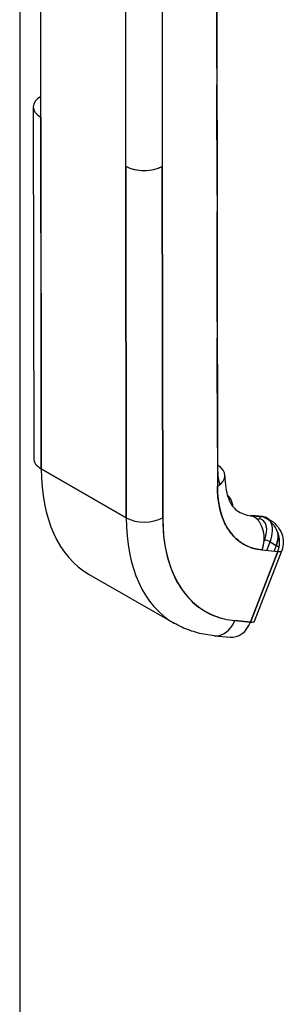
# Model space of a CAD drawing. Extents: x 785 to 1232, y 18 to 306.
# Tile 223 of 232: x 1161.15 to 1162.2, y 221.71 to 225.62. Entities that reach past the tile are written whole.
import ezdxf

# ---------------------------------------------------------------- set-up
doc = ezdxf.new("R2010")
doc.units = 0
doc.header["$LTSCALE"] = 4
doc.header["$MEASUREMENT"] = 0
doc.layers.get('0').update_dxf_attribs({"linetype": 'CONTINUOUS'})

msp = doc.modelspace()

# ---------------------------------------------------------------- linework, layer by layer
for p, q in [((1161.1497, 257.9427), (1161.1497, 200.5654)), ((1161.2354, 223.8374), (1161.2332, 225.8896)), ((1161.9334, 225.4288), (1161.9329, 225.8208)), ((1161.9329, 225.8207), (1161.9351, 223.7685)), ((1161.5717, 225.039), (1161.5709, 225.6956)), ((1161.7157, 225.6957), (1161.7164, 225.0391)), ((1161.9339, 224.9264), (1161.9335, 225.3591)), ((1161.2039, 225.2746), (1161.2054, 223.8789)), ((1161.2339, 225.233), (1161.2354, 223.8374)), ((1161.5717, 225.039), (1161.5732, 223.6433)), ((1161.5732, 223.6433), (1161.5717, 225.039)), ((1161.7164, 225.0391), (1161.718, 223.6435)), ((1161.718, 223.6435), (1161.7164, 225.0391)), ((1161.9345, 224.424), (1161.934, 224.8566)), ((1161.935, 223.9215), (1161.9346, 224.3542)), ((1161.5732, 223.6433), (1161.2354, 223.8374)), ((1161.2354, 223.8374), (1161.5732, 223.6433)), ((1161.9355, 223.7488), (1161.9356, 223.7488)), ((1161.9356, 223.7479), (1161.9356, 223.7479)), ((1161.9356, 223.7479), (1161.9356, 223.7479)), ((1161.9359, 223.7413), (1161.9359, 223.7413)), ((1161.9359, 223.7413), (1161.9359, 223.7413)), ((1161.9378, 223.7206), (1161.9377, 223.7206)), ((1161.9617, 223.6283), (1161.9617, 223.6283)), ((1162.1135, 223.6481), (1162.0717, 223.6519)), ((1162.0759, 223.6506), (1162.1177, 223.6468)), ((1162.0766, 223.6502), (1162.0759, 223.6506)), ((1162.1177, 223.6468), (1162.0759, 223.6506)), ((1162.1184, 223.6463), (1162.0766, 223.6502)), ((1162.0908, 223.6396), (1162.1007, 223.6386)), ((1162.1184, 223.6463), (1162.1177, 223.6468)), ((1162.1177, 223.6468), (1162.1184, 223.6463)), ((1162.1387, 223.6386), (1162.1325, 223.6422)), ((1161.971, 223.6096), (1161.971, 223.6096)), ((1161.9732, 223.6058), (1161.9732, 223.6058)), ((1161.9752, 223.6024), (1161.9752, 223.6024)), ((1162.1231, 223.555), (1162.1208, 223.5489)), ((1162.0826, 223.2325), (1162.191, 223.5126)), ((1162.1079, 223.5158), (1162.1079, 223.5158)), ((1162.1129, 223.5153), (1162.1756, 223.5095)), ((1162.1311, 223.5136), (1162.1443, 223.5476)), ((1162.1443, 223.5476), (1162.1691, 223.5334)), ((1162.1691, 223.5333), (1162.1605, 223.5109)), ((1162.1756, 223.5095), (1162.0672, 223.2294)), ((1162.0672, 223.2294), (1162.1756, 223.5095)), ((1161.4259, 223.4183), (1161.7637, 223.2243)), ((1161.6331, 223.3647), (1161.6331, 223.3647)), ((1161.6616, 223.318), (1161.6616, 223.318)), ((1161.6616, 223.318), (1161.6616, 223.318)), ((1162.0672, 223.2294), (1162.0045, 223.2352)), ((1162.0045, 223.2352), (1162.0672, 223.2294)), ((1161.9228, 223.1748), (1161.9855, 223.169)), ((1161.9506, 223.1784), (1161.9506, 223.1784)), ((1161.9506, 223.1784), (1161.9506, 223.1784)), ((1161.9547, 223.1799), (1161.9547, 223.1799))]:
    msp.add_line(p, q)
for centre, major_axis, ratio, start_param, end_param in [((1161.9213, 225.4219), (0.0171, 0), 0.575125, 0.784765, 0.792343), ((1161.9213, 225.4219), (-0.0171, 0), 0.575125, 3.926357, 3.933935), ((1161.9092, 225.4427), (-0.017, 0.0296), 0.578093, 3.842953, 3.930198), ((1161.9093, 225.3729), (-0.017, 0.0296), 0.578093, 3.930198, 4.017443), ((1161.9214, 225.3521), (-0.0171, 0), 0.575125, 3.926357, 3.933935), ((1161.9214, 225.3521), (0.0171, 0), 0.575125, 0.784765, 0.792343), ((1161.3063, 225.2747), (-0.1024, -0.0001), 0.575125, 5.498421, 7.06795), ((1161.6441, 225.0807), (-0.1024, -0.0001), 0.575125, 0.784781, 2.355552), ((1161.6441, 225.0807), (0.1024, 0.0001), 0.575125, 3.926357, 5.497154), ((1161.9219, 224.9195), (0.0171, 0), 0.575125, 0.784765, 0.792343), ((1161.9219, 224.9195), (-0.0171, 0), 0.575125, 3.926357, 3.933935), ((1161.9098, 224.9403), (-0.017, 0.0296), 0.578093, 3.842953, 3.930198), ((1161.9099, 224.8705), (-0.017, 0.0296), 0.578093, 3.930198, 4.017443), ((1161.9219, 224.8497), (0.0171, 0), 0.575125, 0.784765, 0.792343), ((1161.9219, 224.8497), (-0.0171, 0), 0.575125, 3.926357, 3.933935), ((1161.9104, 224.4378), (-0.017, 0.0296), 0.578093, 3.842953, 3.930198), ((1161.9224, 224.417), (-0.0171, 0), 0.575125, 3.926357, 3.933935), ((1161.9224, 224.417), (0.0171, 0), 0.575125, 0.784765, 0.792343), ((1161.9104, 224.368), (-0.017, 0.0296), 0.578093, 3.930198, 4.017443), ((1161.9225, 224.3472), (-0.0171, 0), 0.575125, 3.926357, 3.933935), ((1161.9225, 224.3472), (0.0171, 0), 0.575125, 0.784765, 0.792343), ((1161.923, 223.9146), (0.0171, 0), 0.575125, 0.784765, 0.792343), ((1161.923, 223.9146), (-0.0171, 0), 0.575125, 3.926357, 3.933935), ((1161.9109, 223.9354), (-0.017, 0.0296), 0.578093, 3.842953, 3.930198), ((1161.3078, 223.879), (-0.1024, -0.0001), 0.575125, 0, 0.784765), ((1161.8796, 224.2083), (-0.4538, -0.79), 0.578826, 5.495213, 6.283185), ((1161.8627, 223.8101), (0.1024, 0.0001), 0.575125, 5.497156, 7.06795), ((1162.2174, 224.0143), (-0.1989, -0.3462), 0.578826, 5.495213, 5.75032), ((1162.2898, 223.9728), (-0.2498, -0.435), 0.578826, 5.495213, 6.542411), ((1162.2174, 224.0143), (-0.1989, -0.3462), 0.578826, 0, 0.259226), ((1161.6456, 223.685), (-0.1024, -0.0001), 0.575125, 0.784765, 2.355561), ((1161.6456, 223.685), (0.1024, 0.0001), 0.575125, 3.926357, 5.497151), ((1162.2174, 224.0143), (-0.4538, -0.79), 0.578826, 5.495213, 6.283185), ((1162.2174, 224.0143), (-0.4538, -0.79), 0.578826, 5.495213, 6.283185), ((1162.2898, 223.9728), (-0.4028, -0.7013), 0.578826, 5.495213, 6.542411), ((1162.0702, 223.636), (0.0015, 0.016), 0.788206, 5.936638, 6.641157), ((1162.0405, 223.5568), (0.0094, 0.1019), 0.788206, 4.365844, 5.936638), ((1162.112, 223.6321), (-0.0015, -0.016), 0.788206, 3.54718, 4.365841), ((1162.112, 223.6321), (0.0015, 0.016), 0.788206, 0.405587, 1.224249), ((1162.0702, 223.5599), (0.043, 0.0749), 0.578826, 4.971615, 6.542411), ((1162.112, 223.6321), (0.0015, 0.016), 0.788206, 5.936638, 6.283185), ((1162.112, 223.6321), (0.0015, 0.016), 0.788206, 5.936638, 6.283185), ((1162.0816, 223.5534), (0.051, 0.0888), 0.578826, 0, 0.259186), ((1162.0816, 223.5534), (0.051, 0.0888), 0.578826, 0, 0.259226), ((1162.0816, 223.5534), (0.051, 0.0888), 0.578826, 6.225491, 6.227923), ((1162.0816, 223.5534), (0.051, 0.0888), 0.578826, 6.225388, 6.227923), ((1162.0816, 223.5534), (0.051, 0.0888), 0.578826, 4.971615, 5.943697), ((1162.0816, 223.5534), (0.051, 0.0888), 0.578826, 4.971615, 5.943647), ((1162.1345, 223.5485), (-0.015, 0.0058), 0.209026, 4.078974, 5.64977), ((1162.1345, 223.5485), (0.015, -0.0058), 0.209026, 0.937381, 2.508177), ((1162.1273, 223.5372), (-0.0636, 0.0246), 0.209026, 3.812439, 4.078974), ((1162.1273, 223.5372), (-0.0636, 0.0246), 0.20901, 3.812604, 4.079071), ((1162.1273, 223.5372), (0.0636, -0.0246), 0.209026, 5.64977, 6.28299), ((1162.1273, 223.5372), (-0.0636, 0.0246), 0.20901, 2.508336, 3.141642), ((1161.9321, 223.2767), (-0.0094, -0.1019), 0.788206, 0, 1.224246), ((1161.9321, 223.2767), (-0.0094, -0.1019), 0.788206, 0.000001, 1.224249), ((1161.9949, 223.271), (-0.0094, -0.1019), 0.788206, 0, 1.224249), ((1162.019, 223.2571), (0.0636, -0.0246), 0.209026, 5.64977, 6.283185)]:
    msp.add_ellipse(centre, major_axis=major_axis, ratio=ratio, start_param=start_param, end_param=end_param)
for points, knots in [([(1161.9651, 223.8102), (1161.9651, 223.7933), (1161.9663, 223.7776), (1161.9706, 223.7493), (1161.9736, 223.7366), (1161.981, 223.7148), (1161.9853, 223.7055), (1161.9943, 223.6903), (1161.9991, 223.6843), (1162.0086, 223.6747), (1162.0134, 223.6711), (1162.0186, 223.6681)], [0, 0, 0, 0, 0.1575944, 0.1575944, 0.3151888, 0.3151888, 0.4727831, 0.4727831, 0.6303775, 0.6303775, 0.7879719, 0.7879719, 0.7879719, 0.7879719]), ([(1162.1129, 223.5153), (1162.0949, 223.5169), (1162.0782, 223.5208), (1162.0624, 223.527), (1162.0466, 223.5332), (1162.0318, 223.5418), (1162.0185, 223.5524), (1162.0051, 223.5631), (1161.9932, 223.5759), (1161.9829, 223.5907), (1161.9725, 223.6054), (1161.9637, 223.6221), (1161.9566, 223.6406), (1161.9495, 223.659), (1161.9441, 223.6793), (1161.9405, 223.7007), (1161.9369, 223.722), (1161.9351, 223.7446), (1161.9351, 223.7685)], [0, 0, 0, 0, 0.166667, 0.166667, 0.166667, 0.333333, 0.333333, 0.333333, 0.5, 0.5, 0.5, 0.666667, 0.666667, 0.666667, 0.833333, 0.833333, 0.833333, 1, 1, 1, 1]), ([(1161.997, 223.6873), (1161.9967, 223.6926), (1161.9959, 223.6977), (1161.9927, 223.7093), (1161.9899, 223.7157), (1161.983, 223.7254), (1161.9794, 223.7292), (1161.9753, 223.7322)], [3.2137345, 3.2137345, 3.2137345, 3.2137345, 3.4049363, 3.4049363, 3.6672504, 3.6672504, 3.866282, 3.866282, 3.866282, 3.866282]), ([(1161.718, 223.6435), (1161.718, 223.6048), (1161.7209, 223.5684), (1161.7267, 223.5339), (1161.7325, 223.4995), (1161.7412, 223.4669), (1161.7526, 223.4372), (1161.7641, 223.4075), (1161.7783, 223.3806), (1161.7949, 223.3568), (1161.8116, 223.333), (1161.8308, 223.3124), (1161.8523, 223.2952), (1161.8738, 223.278), (1161.8976, 223.2642), (1161.923, 223.2542), (1161.9485, 223.2442), (1161.9756, 223.2379), (1162.0045, 223.2352)], [0, 0, 0, 0, 0.166667, 0.166667, 0.166667, 0.333333, 0.333333, 0.333333, 0.5, 0.5, 0.5, 0.666667, 0.666667, 0.666667, 0.833333, 0.833333, 0.833333, 1, 1, 1, 1]), ([(1162.1135, 223.6481), (1162.1148, 223.648), (1162.1162, 223.6478), (1162.1188, 223.6473), (1162.1201, 223.6471), (1162.1227, 223.6464), (1162.124, 223.646), (1162.1265, 223.6451), (1162.1278, 223.6446), (1162.1302, 223.6434), (1162.1314, 223.6428), (1162.1325, 223.6422)], [2.0943951, 2.0943951, 2.0943951, 2.0943951, 2.1462402, 2.1462402, 2.1980854, 2.1980854, 2.2499305, 2.2499305, 2.3017756, 2.3017756, 2.3536207, 2.3536207, 2.3536207, 2.3536207]), ([(1162.1184, 223.6463), (1162.1254, 223.6444), (1162.1319, 223.6423), (1162.1378, 223.6391), (1162.1385, 223.6388), (1162.1391, 223.6384), (1162.1397, 223.638)], [0, 0, 0, 0, 0.1383828, 0.1383828, 0.1383828, 0.1533724, 0.1533724, 0.1533724, 0.1533724]), ([(1162.1756, 223.5095), (1162.1777, 223.5149), (1162.1792, 223.5205), (1162.1804, 223.5261), (1162.1809, 223.5288), (1162.1813, 223.5315), (1162.1816, 223.5342), (1162.1825, 223.5413), (1162.1826, 223.5486), (1162.1819, 223.5559), (1162.1818, 223.5573), (1162.1816, 223.5587), (1162.1814, 223.5601), (1162.1803, 223.5688), (1162.178, 223.5775), (1162.1747, 223.586), (1162.1746, 223.5862), (1162.1745, 223.5864), (1162.1744, 223.5866), (1162.1711, 223.5948), (1162.1669, 223.6027), (1162.1617, 223.61), (1162.1609, 223.6111), (1162.1601, 223.6123), (1162.1592, 223.6134), (1162.1545, 223.6196), (1162.1492, 223.6253), (1162.1432, 223.6304), (1162.1419, 223.6315), (1162.1406, 223.6326), (1162.1392, 223.6336), (1162.1331, 223.6383), (1162.1262, 223.6424), (1162.1184, 223.6463)], [0, 0, 0, 0, 0.11341, 0.11341, 0.11341, 0.166667, 0.166667, 0.166667, 0.306793, 0.306793, 0.306793, 0.333333, 0.333333, 0.333333, 0.5, 0.5, 0.5, 0.503847, 0.503847, 0.503847, 0.666667, 0.666667, 0.666667, 0.692711, 0.692711, 0.692711, 0.833333, 0.833333, 0.833333, 0.863655, 0.863655, 0.863655, 1, 1, 1, 1]), ([(1162.1397, 223.638), (1162.1512, 223.6315), (1162.1618, 223.6229), (1162.1792, 223.6032), (1162.1864, 223.5918), (1162.195, 223.5688), (1162.1971, 223.5572), (1162.1971, 223.5355), (1162.1954, 223.5251), (1162.1917, 223.5145), (1162.1913, 223.5135), (1162.191, 223.5126)], [0, 0, 0, 0, 0.116878, 0.116878, 0.2324426, 0.2324426, 0.3331214, 0.3331214, 0.4235075, 0.4235075, 0.4324657, 0.4324657, 0.4324657, 0.4324657]), ([(1162.1754, 223.5841), (1162.1757, 223.5819), (1162.176, 223.5796), (1162.1761, 223.5774), (1162.1767, 223.5694), (1162.1762, 223.5615), (1162.1749, 223.5541), (1162.1746, 223.5525), (1162.1743, 223.551), (1162.174, 223.5495), (1162.1727, 223.5438), (1162.171, 223.5383), (1162.1691, 223.5333)], [0.6178353, 0.6178353, 0.6178353, 0.6178353, 0.6650279, 0.6650279, 0.6650279, 0.8333333, 0.8333333, 0.8333333, 0.8681604, 0.8681604, 0.8681604, 1, 1, 1, 1]), ([(1162.1691, 223.5333), (1162.1722, 223.5413), (1162.1743, 223.5494), (1162.1754, 223.5575), (1162.1766, 223.5656), (1162.1767, 223.5737), (1162.1757, 223.5815), (1162.1756, 223.5824), (1162.1755, 223.5833), (1162.1754, 223.5841)], [0, 0, 0, 0, 0.1666667, 0.1666667, 0.1666667, 0.3333333, 0.3333333, 0.3333333, 0.3515393, 0.3515393, 0.3515393, 0.3515393]), ([(1161.9228, 223.1748), (1161.9115, 223.1758), (1161.9003, 223.1773), (1161.8782, 223.1812), (1161.8672, 223.1836), (1161.8455, 223.1893), (1161.8349, 223.1926), (1161.8138, 223.2001), (1161.8035, 223.2043), (1161.7832, 223.2136), (1161.7733, 223.2188), (1161.7637, 223.2243)], [5.2359878, 5.2359878, 5.2359878, 5.2359878, 5.2878329, 5.2878329, 5.339678, 5.339678, 5.3915231, 5.3915231, 5.4433683, 5.4433683, 5.4952134, 5.4952134, 5.4952134, 5.4952134])]:
    msp.add_open_spline(points, degree=3, knots=knots)
msp.add_open_spline([(1162.1397, 223.638), (1162.1333, 223.6418), (1162.1261, 223.6446), (1162.1184, 223.6463)], degree=3)

doc.saveas('drawing.dxf')
